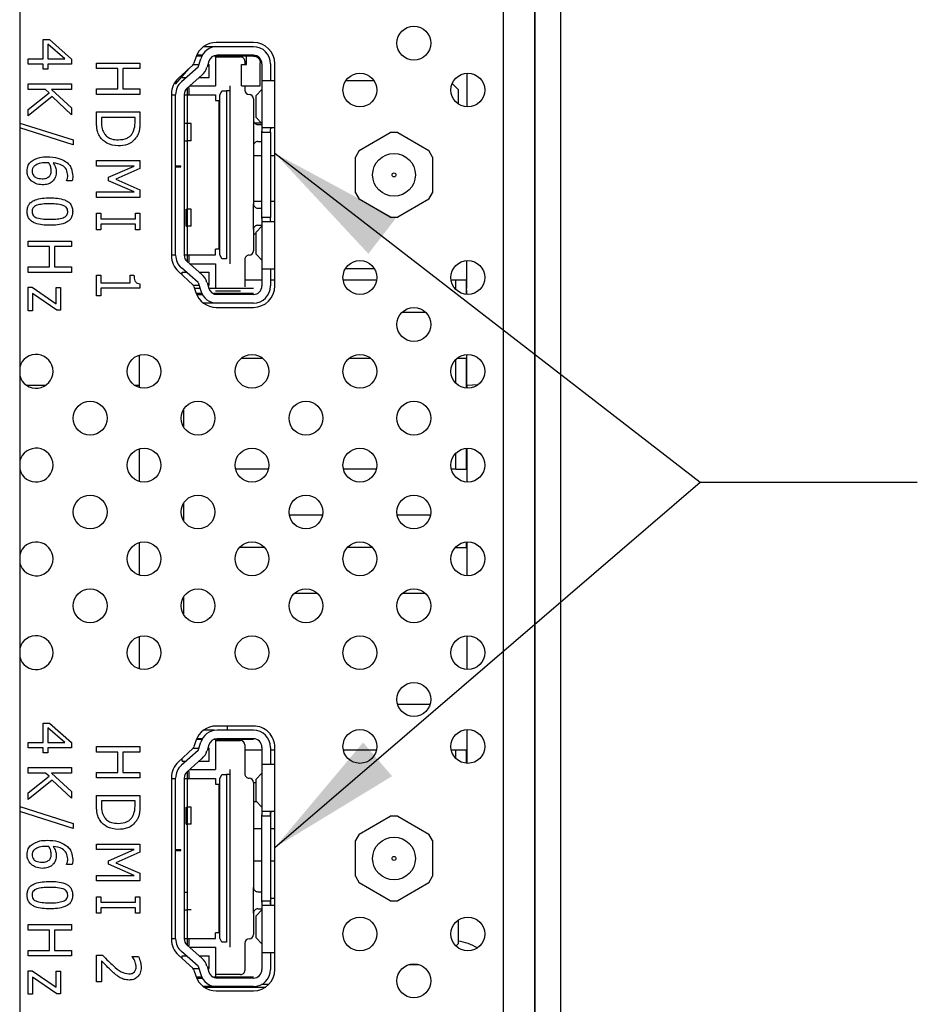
# Model space of a CAD drawing. Header units: millimetres. Extents: x 0 to 844, y -2 to 552.
# Tile 9 of 151: x 70 to 96, y 221 to 250. Entities that reach past the tile are written whole.
import ezdxf

# ---------------------------------------------------------------- set-up
doc = ezdxf.new("R2010")
doc.units = ezdxf.units.MM
doc.styles.get("Standard").update_dxf_attribs({"font": 'GOTHIC.TTF'})
doc.dimstyles.new('SLDDIMSTYLE3', dxfattribs={"dimtxt": 0.18, "dimasz": 3.9624, "dimexe": 0, "dimexo": 0.0625, "dimgap": 0, "dimtad": 0, "dimtih": 1, "dimtoh": 1, "dimdec": 0, "dimrnd": 1e-09, "dimzin": 0, "dimdsep": 46, "dimtxsty": 'STANDARD', "dimsah": 1, "dimcen": 0.09, "dimadec": 0, "dimazin": 0, "dimtfac": 3.9624, "dimtdec": 0, "dimtofl": 0, "dimtmove": 0, "dimatfit": 3, "dimfxl": 1, "dimfrac": 2, "dimtolj": 1, "dimtzin": 0, "dimarcsym": 0})

msp = doc.modelspace()

# ---------------------------------------------------------------- linework, layer by layer
at = {"color": 7, "linetype": 'Continuous', "lineweight": 25}
for p, q in [((69.508, 410.396), (69.508, 121.022)), ((84.572, 162.074), (84.572, 263.324)), ((84.584, 162.074), (84.584, 263.324)), ((85.331, 162.074), (85.331, 263.324)), ((70.189, 248.589), (70.189, 249.152)), ((70.189, 249.152), (70.376, 249.152)), ((70.334, 249.019), (70.334, 248.589)), ((70.823, 248.589), (70.334, 249.019)), ((70.376, 249.152), (71.025, 248.583)), ((75.19, 248.944), (74.88, 248.944)), ((76.344, 249.068), (75.254, 249.068)), ((76.343, 248.944), (75.278, 248.944)), ((74.658, 248.631), (74.604, 248.461)), ((74.842, 248.669), (74.671, 248.669)), ((74.845, 248.694), (74.682, 248.694)), ((74.806, 248.669), (74.806, 248.694)), ((76.343, 248.669), (75.173, 248.669)), ((75.231, 248.689), (75.231, 247.794)), ((75.231, 248.644), (75.968, 248.644)), ((76.343, 248.694), (75.278, 248.694)), ((76.143, 248.419), (76.143, 248.669)), ((69.755, 248.429), (69.755, 248.589)), ((69.755, 248.589), (70.189, 248.589)), ((70.189, 248.429), (69.755, 248.429)), ((70.189, 248.284), (70.189, 248.429)), ((70.334, 248.589), (70.823, 248.589)), ((70.334, 248.429), (70.334, 248.284)), ((71.025, 248.429), (70.334, 248.429)), ((71.025, 248.583), (71.025, 248.429)), ((71.755, 248.304), (71.755, 248.465)), ((71.755, 248.465), (73.025, 248.465)), ((73.025, 248.465), (73.025, 248.304)), ((74.57, 248.407), (74.147, 248.019)), ((74.725, 248.347), (74.238, 247.919)), ((74.581, 248.419), (74.747, 248.419)), ((74.725, 248.347), (74.8, 248.591)), ((75.039, 248.517), (74.985, 248.341)), ((75.009, 248.419), (75.046, 248.419)), ((75.046, 248.044), (75.046, 248.419)), ((75.996, 247.794), (75.996, 248.419)), ((75.996, 248.419), (76.143, 248.419)), ((76.093, 248.519), (76.093, 248.419)), ((76.543, 247.794), (76.543, 248.469)), ((76.593, 248.444), (76.593, 247.944)), ((76.843, 248.444), (76.843, 247.944)), ((76.969, 241.943), (76.969, 248.443)), ((70.334, 248.284), (70.189, 248.284)), ((72.382, 248.304), (71.755, 248.304)), ((72.382, 247.709), (72.382, 248.304)), ((72.527, 248.304), (72.527, 247.709)), ((73.025, 248.304), (72.527, 248.304)), ((74.448, 248.295), (74.056, 247.844)), ((74.256, 248.044), (74.256, 248.074)), ((74.256, 248.044), (74.38, 248.044)), ((74.837, 248.113), (74.403, 247.731)), ((74.759, 248.044), (75.046, 248.044)), ((69.755, 247.854), (71.025, 247.854)), ((69.755, 247.693), (69.755, 247.854)), ((71.025, 247.854), (71.025, 247.693)), ((74.056, 247.844), (74.037, 247.886)), ((74.474, 247.794), (75.231, 247.794)), ((75.651, 247.794), (75.651, 247.648)), ((75.996, 247.794), (76.543, 247.794)), ((76.093, 247.794), (76.093, 247.669)), ((76.593, 247.944), (76.593, 246.444)), ((76.843, 247.944), (76.593, 247.944)), ((76.969, 247.944), (76.843, 247.944)), ((79.873, 247.944), (79.04, 247.944)), ((82.156, 247.866), (82.328, 247.694)), ((70.263, 247.693), (69.755, 247.693)), ((69.755, 247.109), (70.367, 247.598)), ((70.458, 247.488), (69.755, 246.922)), ((70.367, 247.598), (70.263, 247.693)), ((71.025, 247.693), (70.436, 247.693)), ((70.436, 247.693), (71.025, 247.157)), ((71.025, 246.954), (70.458, 247.488)), ((71.755, 247.548), (71.755, 247.709)), ((71.755, 247.709), (72.382, 247.709)), ((73.025, 247.548), (71.755, 247.548)), ((72.527, 247.709), (73.025, 247.709)), ((73.025, 247.709), (73.025, 247.548)), ((73.944, 247.558), (73.944, 242.828)), ((73.944, 247.531), (74.068, 247.531)), ((74.068, 245.444), (74.068, 247.543)), ((74.318, 247.543), (74.318, 242.844)), ((74.318, 247.531), (75.231, 247.531)), ((74.406, 247.733), (74.406, 246.694)), ((74.468, 247.531), (74.468, 247.694)), ((75.231, 247.531), (75.231, 247.371)), ((75.361, 247.523), (75.414, 247.648)), ((75.361, 242.864), (75.361, 247.523)), ((75.414, 247.648), (75.551, 247.648)), ((75.551, 247.648), (75.551, 242.74)), ((75.651, 247.648), (75.551, 247.648)), ((75.651, 247.648), (75.651, 242.74)), ((76.593, 247.693), (76.421, 247.516)), ((76.421, 246.871), (76.421, 247.516)), ((82.328, 247.694), (82.328, 247.271)), ((75.231, 247.371), (75.331, 247.371)), ((75.331, 247.371), (75.331, 243.016)), ((76.343, 247.419), (76.343, 246.794)), ((69.755, 246.922), (69.755, 247.109)), ((71.025, 247.157), (71.025, 246.954)), ((71.755, 246.747), (71.755, 247.038)), ((71.755, 247.038), (73.025, 247.038)), ((73.025, 247.038), (73.025, 246.75)), ((69.508, 246.709), (71.074, 246.216)), ((72.881, 246.877), (71.9, 246.877)), ((71.9, 246.877), (71.9, 246.748)), ((72.881, 246.748), (72.881, 246.877)), ((74.419, 246.694), (74.318, 246.694)), ((74.419, 246.194), (74.419, 246.694)), ((74.519, 246.694), (74.419, 246.694)), ((74.519, 246.194), (74.519, 246.694)), ((76.343, 246.794), (76.343, 246.044)), ((76.585, 246.703), (76.383, 246.703)), ((76.593, 246.695), (76.421, 246.871)), ((76.468, 246.669), (76.593, 246.669)), ((71.074, 246.074), (69.508, 246.566)), ((75.361, 246.397), (75.331, 246.397)), ((75.331, 246.315), (75.361, 246.315)), ((76.593, 243.944), (76.593, 246.444)), ((76.593, 246.444), (76.843, 246.444)), ((76.968, 246.569), (76.609, 246.569)), ((76.843, 246.444), (76.843, 243.944)), ((79.439, 245.906), (80.344, 246.429)), ((80.564, 246.429), (80.344, 246.429)), ((80.564, 246.429), (81.469, 245.906)), ((71.074, 246.216), (71.074, 246.074)), ((74.318, 246.194), (74.419, 246.194)), ((74.406, 246.194), (74.406, 244.194)), ((74.519, 246.194), (74.419, 246.194)), ((75.361, 246.071), (75.331, 246.098)), ((76.343, 246.044), (76.343, 244.344)), ((76.468, 246.169), (76.593, 246.169)), ((75.331, 245.852), (75.361, 245.852)), ((75.364, 245.73), (75.331, 245.739)), ((76.593, 245.753), (76.343, 245.753)), ((76.969, 245.753), (76.843, 245.753)), ((79.439, 245.906), (79.329, 245.716)), ((81.579, 245.716), (81.469, 245.906)), ((71.755, 245.451), (71.755, 245.611)), ((71.755, 245.611), (73.025, 245.611)), ((72.851, 245.451), (71.755, 245.451)), ((72.109, 245.125), (72.851, 245.451)), ((73.025, 245.611), (73.025, 245.379)), ((75.354, 245.648), (75.331, 245.657)), ((79.329, 244.671), (79.329, 245.716)), ((81.579, 245.716), (81.579, 244.671)), ((73.025, 245.379), (72.321, 245.064)), ((74.218, 245.444), (74.068, 245.444)), ((74.068, 245.444), (74.068, 245.429)), ((74.068, 242.844), (74.068, 245.429)), ((74.068, 245.429), (74.218, 245.429)), ((74.218, 245.429), (74.218, 245.444)), ((75.331, 245.286), (75.354, 245.294)), ((75.364, 245.213), (75.331, 245.203)), ((70.881, 245.017), (70.881, 245.024)), ((71.04, 245.017), (70.881, 245.017)), ((72.109, 245.023), (72.109, 245.125)), ((72.851, 244.695), (72.109, 245.023)), ((72.321, 245.064), (73.025, 244.76)), ((75.354, 245.09), (75.354, 245.009)), ((71.755, 244.534), (71.755, 244.695)), ((71.755, 244.695), (72.851, 244.695)), ((73.025, 244.76), (73.025, 244.534)), ((75.354, 244.655), (75.331, 244.646)), ((79.329, 244.671), (79.439, 244.48)), ((81.469, 244.48), (81.579, 244.671)), ((73.025, 244.534), (71.755, 244.534)), ((75.331, 244.564), (75.364, 244.573)), ((75.361, 244.285), (75.331, 244.3)), ((76.593, 244.41), (76.343, 244.41)), ((76.343, 244.344), (76.343, 244.344)), ((76.343, 243.594), (76.343, 244.344)), ((76.969, 244.41), (76.843, 244.41)), ((80.344, 243.958), (79.439, 244.48)), ((81.469, 244.48), (80.564, 243.958)), ((71.755, 243.59), (71.755, 244.072)), ((71.755, 244.072), (71.884, 244.072)), ((71.884, 244.072), (71.884, 243.911)), ((72.897, 243.911), (72.897, 244.072)), ((72.897, 244.072), (73.025, 244.072)), ((73.025, 244.072), (73.025, 243.59)), ((74.378, 244.194), (74.419, 244.194)), ((74.378, 243.694), (74.378, 244.194)), ((74.419, 243.694), (74.419, 244.194)), ((74.518, 244.194), (74.419, 244.194)), ((74.518, 243.694), (74.518, 244.194)), ((75.331, 244.057), (75.361, 244.071)), ((76.468, 244.219), (76.593, 244.219)), ((71.884, 243.911), (72.897, 243.911)), ((72.897, 243.75), (71.884, 243.75)), ((71.884, 243.75), (71.884, 243.59)), ((72.897, 243.59), (72.897, 243.75)), ((76.468, 243.719), (76.593, 243.719)), ((76.593, 243.944), (76.593, 242.444)), ((76.843, 243.944), (76.593, 243.944)), ((76.968, 243.819), (76.609, 243.819)), ((80.344, 243.958), (80.564, 243.958)), ((71.884, 243.59), (71.755, 243.59)), ((73.025, 243.59), (72.897, 243.59)), ((74.378, 243.694), (74.419, 243.694)), ((74.406, 243.694), (74.406, 242.654)), ((74.518, 243.694), (74.419, 243.694)), ((76.343, 243.594), (76.343, 242.969)), ((76.421, 243.46), (76.343, 243.46)), ((76.593, 243.693), (76.421, 243.516)), ((76.421, 242.871), (76.421, 243.516)), ((69.755, 243.095), (69.755, 243.256)), ((69.755, 243.256), (71.025, 243.256)), ((71.025, 243.256), (71.025, 243.095)), ((70.382, 243.095), (69.755, 243.095)), ((70.382, 242.501), (70.382, 243.095)), ((70.527, 243.095), (70.527, 242.501)), ((71.025, 243.095), (70.527, 243.095)), ((73.944, 242.856), (74.068, 242.856)), ((74.318, 242.856), (75.231, 242.856)), ((74.468, 242.694), (74.468, 242.856)), ((75.331, 243.016), (75.231, 243.016)), ((75.231, 242.856), (75.231, 243.016)), ((75.414, 242.74), (75.361, 242.864)), ((76.593, 242.695), (76.421, 242.871)), ((74.837, 242.275), (74.403, 242.657)), ((74.474, 242.594), (75.231, 242.594)), ((75.231, 242.594), (75.231, 241.869)), ((75.551, 242.74), (75.414, 242.74)), ((75.651, 242.74), (75.651, 242.722)), ((75.651, 242.722), (75.651, 242.701)), ((75.651, 242.701), (75.651, 242.594)), ((76.093, 242.719), (76.093, 241.919)), ((82.572, 242.683), (82.572, 241.865)), ((69.755, 242.34), (69.755, 242.501)), ((69.755, 242.501), (70.382, 242.501)), ((71.025, 242.34), (69.755, 242.34)), ((70.527, 242.501), (71.025, 242.501)), ((71.025, 242.501), (71.025, 242.34)), ((74.147, 242.368), (74.57, 241.98)), ((74.725, 242.04), (74.238, 242.469)), ((74.256, 242.344), (74.38, 242.344)), ((74.256, 242.268), (74.256, 242.344)), ((74.759, 242.344), (75.046, 242.344)), ((75.046, 241.969), (75.046, 242.344)), ((76.593, 242.444), (76.593, 241.944)), ((76.593, 242.444), (76.843, 242.444)), ((76.843, 242.444), (76.969, 242.444)), ((76.843, 242.444), (76.843, 241.944)), ((79.881, 242.444), (79.032, 242.444)), ((71.755, 241.653), (71.755, 242.263)), ((71.755, 242.263), (71.884, 242.263)), ((71.884, 242.263), (71.884, 242.038)), ((71.884, 242.038), (72.736, 242.038)), ((72.736, 242.038), (72.736, 242.263)), ((72.736, 242.263), (72.849, 242.263)), ((73.025, 242.008), (73.025, 241.878)), ((74.725, 242.04), (74.8, 241.797)), ((74.985, 242.046), (75.039, 241.87)), ((76.593, 242.117), (76.093, 242.117)), ((76.969, 242.117), (76.843, 242.117)), ((79.947, 242.117), (78.967, 242.117)), ((82.261, 242.117), (82.123, 242.117)), ((82.561, 242.117), (82.261, 242.117)), ((82.561, 242.117), (82.561, 241.696)), ((69.755, 241.91), (69.869, 241.91)), ((69.755, 241.219), (69.755, 241.91)), ((69.869, 241.91), (70.575, 241.424)), ((70.593, 241.235), (69.884, 241.722)), ((69.884, 241.722), (69.884, 241.219)), ((70.575, 241.424), (70.575, 241.894)), ((70.575, 241.894), (70.704, 241.894)), ((70.704, 241.894), (70.704, 241.235)), ((73.025, 241.878), (71.884, 241.878)), ((71.884, 241.878), (71.884, 241.653)), ((74.581, 241.969), (74.747, 241.969)), ((74.604, 241.926), (74.658, 241.755)), ((74.778, 241.869), (74.622, 241.869)), ((74.84, 241.719), (74.678, 241.719)), ((74.806, 241.694), (74.806, 241.719)), ((75.009, 241.969), (75.046, 241.969)), ((76.343, 241.869), (75.039, 241.869)), ((76.343, 241.719), (75.172, 241.719)), ((75.968, 241.794), (75.231, 241.794)), ((75.231, 241.719), (75.231, 241.698)), ((82.572, 241.823), (82.561, 241.823)), ((82.561, 241.72), (82.572, 241.72)), ((82.572, 241.823), (82.572, 241.72)), ((71.884, 241.653), (71.755, 241.653)), ((74.681, 241.694), (74.845, 241.694)), ((75.278, 241.444), (74.879, 241.444)), ((76.343, 241.694), (75.278, 241.694)), ((76.343, 241.444), (75.278, 241.444)), ((69.884, 241.219), (69.755, 241.219)), ((70.704, 241.235), (70.593, 241.235)), ((75.254, 241.318), (76.344, 241.318)), ((81.386, 241.167), (80.684, 241.167)), ((73.006, 239.921), (73.006, 238.97)), ((76.62, 239.823), (75.98, 239.823)), ((79.777, 239.823), (79.137, 239.823)), ((82.561, 239.823), (82.293, 239.823)), ((82.561, 239.823), (82.561, 238.953)), ((70.261, 239.032), (69.715, 239.032)), ((73.006, 239.032), (72.871, 239.032)), ((82.583, 239.032), (82.561, 239.032)), ((82.913, 239.052), (82.583, 239.032)), ((74.306, 237.806), (74.306, 238.341)), ((73.006, 237.177), (73.006, 236.226)), ((82.561, 237.194), (82.561, 236.58)), ((76.78, 236.58), (75.82, 236.58)), ((79.937, 236.58), (78.977, 236.58)), ((82.261, 236.58), (82.133, 236.58)), ((82.261, 236.58), (82.561, 236.58)), ((74.306, 235.062), (74.306, 235.598)), ((78.365, 235.237), (77.392, 235.237)), ((81.521, 235.237), (80.548, 235.237)), ((73.006, 234.434), (73.006, 233.483)), ((76.671, 234.287), (75.93, 234.287)), ((79.827, 234.287), (79.086, 234.287)), ((82.261, 234.287), (82.242, 234.287)), ((82.261, 234.287), (82.561, 234.287)), ((82.561, 234.451), (82.561, 234.287)), ((74.306, 232.318), (74.306, 232.854)), ((78.222, 232.943), (77.535, 232.943)), ((81.378, 232.943), (80.691, 232.943)), ((73.006, 231.69), (73.006, 230.739)), ((81.509, 229.7), (80.56, 229.7)), ((70.189, 228.589), (70.189, 229.152)), ((70.189, 229.152), (70.376, 229.152)), ((70.376, 229.152), (71.025, 228.583)), ((76.344, 229.068), (75.254, 229.068)), ((75.576, 229.068), (75.576, 228.944)), ((70.823, 228.589), (70.334, 229.019)), ((70.334, 229.019), (70.334, 228.589)), ((75.19, 228.944), (74.88, 228.944)), ((76.343, 228.944), (75.278, 228.944)), ((69.755, 228.429), (69.755, 228.589)), ((69.755, 228.589), (70.189, 228.589)), ((70.334, 228.589), (70.823, 228.589)), ((71.025, 228.583), (71.025, 228.429)), ((71.755, 228.304), (71.755, 228.465)), ((71.755, 228.465), (73.025, 228.465)), ((73.025, 228.465), (73.025, 228.304)), ((74.658, 228.631), (74.604, 228.461)), ((74.842, 228.669), (74.671, 228.669)), ((74.845, 228.694), (74.682, 228.694)), ((74.725, 228.347), (74.8, 228.591)), ((74.806, 228.669), (74.806, 228.694)), ((75.039, 228.517), (74.985, 228.341)), ((76.343, 228.669), (75.173, 228.669)), ((75.231, 228.689), (75.231, 227.794)), ((75.231, 228.644), (75.968, 228.644)), ((76.343, 228.694), (75.278, 228.694)), ((75.576, 228.694), (75.576, 228.644)), ((76.093, 228.519), (76.093, 227.669)), ((70.189, 228.429), (69.755, 228.429)), ((70.189, 228.284), (70.189, 228.429)), ((70.334, 228.284), (70.189, 228.284)), ((71.025, 228.429), (70.334, 228.429)), ((70.334, 228.429), (70.334, 228.284)), ((72.382, 228.304), (71.755, 228.304)), ((72.382, 227.709), (72.382, 228.304)), ((73.025, 228.304), (72.527, 228.304)), ((72.527, 228.304), (72.527, 227.709)), ((74.57, 228.407), (74.147, 228.019)), ((74.725, 228.347), (74.238, 227.919)), ((74.581, 228.419), (74.747, 228.419)), ((75.009, 228.419), (75.046, 228.419)), ((75.046, 228.044), (75.046, 228.419)), ((76.593, 228.357), (76.093, 228.357)), ((76.593, 228.444), (76.593, 227.944)), ((76.843, 228.444), (76.843, 227.944)), ((76.969, 228.357), (76.843, 228.357)), ((76.969, 221.943), (76.969, 228.443)), ((79.939, 228.357), (78.975, 228.357)), ((82.261, 228.357), (82.131, 228.357)), ((82.561, 228.357), (82.261, 228.357)), ((82.561, 228.357), (82.561, 227.978)), ((74.256, 228.044), (74.256, 228.119)), ((74.256, 228.044), (74.38, 228.044)), ((74.837, 228.113), (74.403, 227.731)), ((74.759, 228.044), (75.046, 228.044)), ((76.593, 227.944), (76.593, 226.444)), ((76.843, 227.944), (76.593, 227.944)), ((76.969, 227.944), (76.843, 227.944)), ((69.755, 227.693), (69.755, 227.854)), ((69.755, 227.854), (71.025, 227.854)), ((70.263, 227.693), (69.755, 227.693)), ((69.755, 227.109), (70.367, 227.598)), ((70.367, 227.598), (70.263, 227.693)), ((71.025, 227.693), (70.436, 227.693)), ((70.436, 227.693), (71.025, 227.157)), ((71.025, 227.854), (71.025, 227.693)), ((71.755, 227.548), (71.755, 227.709)), ((71.755, 227.709), (72.382, 227.709)), ((72.527, 227.709), (73.025, 227.709)), ((73.025, 227.709), (73.025, 227.548)), ((74.406, 227.733), (74.406, 226.694)), ((74.468, 227.531), (74.468, 227.694)), ((74.474, 227.794), (75.231, 227.794)), ((75.361, 227.523), (75.414, 227.648)), ((75.414, 227.648), (75.551, 227.648)), ((75.551, 227.648), (75.551, 222.74)), ((75.651, 227.648), (75.551, 227.648)), ((75.651, 227.794), (75.651, 227.648)), ((75.651, 227.648), (75.651, 222.74)), ((76.593, 227.693), (76.421, 227.516)), ((70.458, 227.488), (69.755, 226.922)), ((71.025, 226.954), (70.458, 227.488)), ((73.025, 227.548), (71.755, 227.548)), ((73.944, 227.558), (73.944, 222.828)), ((73.944, 227.531), (74.068, 227.531)), ((74.068, 225.444), (74.068, 227.543)), ((74.318, 227.543), (74.318, 222.844)), ((74.318, 227.531), (75.231, 227.531)), ((75.231, 227.531), (75.231, 227.371)), ((75.231, 227.371), (75.331, 227.371)), ((75.331, 227.371), (75.331, 223.016)), ((75.361, 222.864), (75.361, 227.523)), ((76.343, 227.419), (76.343, 226.794)), ((76.421, 227.407), (76.343, 227.407)), ((76.421, 226.871), (76.421, 227.516)), ((69.755, 226.922), (69.755, 227.109)), ((71.025, 227.157), (71.025, 226.954)), ((71.755, 226.747), (71.755, 227.038)), ((71.755, 227.038), (73.025, 227.038)), ((73.025, 227.038), (73.025, 226.75)), ((72.881, 226.877), (71.9, 226.877)), ((71.9, 226.877), (71.9, 226.748)), ((72.881, 226.748), (72.881, 226.877)), ((76.443, 226.849), (76.343, 226.849)), ((76.343, 226.794), (76.343, 226.794)), ((76.343, 226.794), (76.343, 226.044)), ((76.593, 226.695), (76.421, 226.871)), ((69.508, 226.709), (71.074, 226.216)), ((71.074, 226.074), (69.508, 226.566)), ((74.378, 226.694), (74.419, 226.694)), ((74.378, 226.194), (74.378, 226.694)), ((74.519, 226.694), (74.419, 226.694)), ((74.419, 226.194), (74.419, 226.694)), ((74.519, 226.194), (74.519, 226.694)), ((76.593, 223.944), (76.593, 226.444)), ((76.593, 226.444), (76.843, 226.444)), ((76.968, 226.569), (76.609, 226.569)), ((76.843, 226.569), (76.843, 226.444)), ((76.843, 226.444), (76.843, 223.944)), ((71.074, 226.216), (71.074, 226.074)), ((74.378, 226.194), (74.419, 226.194)), ((74.406, 226.194), (74.406, 224.194)), ((74.519, 226.194), (74.419, 226.194)), ((75.361, 226.397), (75.331, 226.397)), ((75.331, 226.315), (75.361, 226.315)), ((79.439, 225.906), (80.344, 226.429)), ((80.564, 226.429), (80.344, 226.429)), ((80.564, 226.429), (81.469, 225.906)), ((75.361, 226.071), (75.331, 226.098)), ((76.593, 226.063), (76.343, 226.063)), ((76.343, 226.044), (76.343, 226.044)), ((76.343, 226.044), (76.343, 224.344)), ((76.969, 226.063), (76.843, 226.063)), ((79.439, 225.906), (79.329, 225.716)), ((81.579, 225.716), (81.469, 225.906)), ((71.755, 225.451), (71.755, 225.611)), ((71.755, 225.611), (73.025, 225.611)), ((73.025, 225.611), (73.025, 225.379)), ((75.331, 225.852), (75.361, 225.852)), ((75.364, 225.73), (75.331, 225.739)), ((79.329, 224.671), (79.329, 225.716)), ((81.579, 225.716), (81.579, 224.671)), ((72.851, 225.451), (71.755, 225.451)), ((72.109, 225.125), (72.851, 225.451)), ((73.025, 225.379), (72.321, 225.064)), ((74.218, 225.444), (74.068, 225.444)), ((74.068, 225.444), (74.068, 225.429)), ((74.068, 222.844), (74.068, 225.429)), ((74.068, 225.429), (74.218, 225.429)), ((74.218, 225.429), (74.218, 225.444)), ((70.881, 225.017), (70.881, 225.024)), ((71.04, 225.017), (70.881, 225.017)), ((72.109, 225.023), (72.109, 225.125)), ((72.851, 224.695), (72.109, 225.023)), ((72.321, 225.064), (73.025, 224.76)), ((75.331, 225.203), (75.364, 225.213)), ((75.354, 225.09), (75.354, 225.009)), ((76.593, 225.113), (76.343, 225.113)), ((76.969, 225.113), (76.843, 225.113)), ((73.025, 224.76), (73.025, 224.534)), ((71.755, 224.534), (71.755, 224.695)), ((71.755, 224.695), (72.851, 224.695)), ((73.025, 224.534), (71.755, 224.534)), ((75.354, 224.655), (75.331, 224.646)), ((75.331, 224.564), (75.364, 224.573)), ((79.329, 224.671), (79.439, 224.48)), ((80.344, 223.958), (79.439, 224.48)), ((81.469, 224.48), (80.564, 223.958)), ((81.469, 224.48), (81.579, 224.671)), ((74.419, 224.194), (74.318, 224.194)), ((74.419, 223.694), (74.419, 224.194)), ((75.361, 224.285), (75.331, 224.3)), ((76.343, 223.594), (76.343, 224.344)), ((76.468, 224.219), (76.593, 224.219)), ((71.755, 223.59), (71.755, 224.072)), ((71.755, 224.072), (71.884, 224.072)), ((71.884, 224.072), (71.884, 223.911)), ((71.884, 223.911), (72.897, 223.911)), ((72.897, 223.911), (72.897, 224.072)), ((72.897, 224.072), (73.025, 224.072)), ((73.025, 224.072), (73.025, 223.59)), ((75.331, 224.057), (75.361, 224.071)), ((76.593, 223.944), (76.593, 222.444)), ((76.843, 223.944), (76.593, 223.944)), ((76.969, 224.026), (76.843, 224.026)), ((76.843, 223.944), (76.843, 223.819)), ((80.344, 223.958), (80.564, 223.958)), ((71.884, 223.59), (71.755, 223.59)), ((72.897, 223.75), (71.884, 223.75)), ((71.884, 223.75), (71.884, 223.59)), ((72.897, 223.59), (72.897, 223.75)), ((73.025, 223.59), (72.897, 223.59)), ((74.318, 223.694), (74.419, 223.694)), ((74.406, 223.694), (74.406, 222.654)), ((74.518, 223.694), (74.419, 223.694)), ((76.343, 223.594), (76.343, 222.969)), ((76.593, 223.693), (76.421, 223.516)), ((76.468, 223.719), (76.593, 223.719)), ((76.968, 223.819), (76.609, 223.819)), ((76.421, 222.871), (76.421, 223.516)), ((82.328, 223.389), (82.328, 222.694)), ((69.755, 223.095), (69.755, 223.256)), ((69.755, 223.256), (71.025, 223.256)), ((70.382, 223.095), (69.755, 223.095)), ((70.382, 222.501), (70.382, 223.095)), ((71.025, 223.095), (70.527, 223.095)), ((70.527, 223.095), (70.527, 222.501)), ((71.025, 223.256), (71.025, 223.095)), ((75.331, 223.016), (75.231, 223.016)), ((75.231, 222.856), (75.231, 223.016)), ((73.944, 222.856), (74.068, 222.856)), ((74.318, 222.856), (75.231, 222.856)), ((74.468, 222.694), (74.468, 222.856)), ((75.414, 222.74), (75.361, 222.864)), ((75.551, 222.74), (75.414, 222.74)), ((75.651, 222.74), (75.651, 222.722)), ((75.651, 222.722), (75.651, 222.701)), ((75.651, 222.701), (75.651, 222.594)), ((76.093, 222.719), (76.093, 221.919)), ((76.593, 222.695), (76.421, 222.871)), ((82.328, 222.694), (82.265, 222.631)), ((69.755, 222.501), (70.382, 222.501)), ((69.755, 222.34), (69.755, 222.501)), ((70.527, 222.501), (71.025, 222.501)), ((71.025, 222.501), (71.025, 222.34)), ((74.725, 222.04), (74.238, 222.469)), ((74.837, 222.275), (74.403, 222.657)), ((74.474, 222.594), (75.231, 222.594)), ((75.231, 222.594), (75.231, 221.698)), ((76.593, 222.444), (76.593, 221.944)), ((76.593, 222.444), (76.843, 222.444)), ((76.843, 222.444), (76.969, 222.444)), ((76.843, 222.444), (76.843, 221.944)), ((71.025, 222.34), (69.755, 222.34)), ((71.755, 221.588), (71.755, 222.36)), ((71.755, 222.36), (71.932, 222.36)), ((71.9, 222.201), (71.9, 221.588)), ((72.8, 222.319), (72.8, 222.328)), ((72.8, 222.328), (72.981, 222.328)), ((74.147, 222.368), (74.57, 221.98)), ((74.256, 222.344), (74.38, 222.344)), ((74.256, 222.268), (74.256, 222.344)), ((74.759, 222.344), (75.046, 222.344)), ((75.046, 221.969), (75.046, 222.344)), ((69.755, 221.219), (69.755, 221.91)), ((69.755, 221.91), (69.869, 221.91)), ((69.869, 221.91), (70.575, 221.424)), ((70.575, 221.424), (70.575, 221.894)), ((70.575, 221.894), (70.704, 221.894)), ((70.704, 221.894), (70.704, 221.235)), ((74.581, 221.969), (74.747, 221.969)), ((74.604, 221.926), (74.658, 221.755)), ((74.725, 222.04), (74.8, 221.797)), ((74.985, 222.046), (75.039, 221.87)), ((75.009, 221.969), (75.046, 221.969)), ((81.179, 222.085), (80.89, 222.085)), ((70.593, 221.235), (69.884, 221.722)), ((69.884, 221.722), (69.884, 221.219)), ((71.9, 221.588), (71.755, 221.588)), ((74.84, 221.719), (74.678, 221.719)), ((74.681, 221.694), (74.845, 221.694)), ((74.806, 221.694), (74.806, 221.719)), ((76.343, 221.719), (75.172, 221.719)), ((75.968, 221.794), (75.231, 221.794)), ((76.343, 221.694), (75.278, 221.694)), ((75.278, 221.444), (74.879, 221.444)), ((75.254, 221.318), (76.344, 221.318)), ((76.343, 221.444), (75.278, 221.444)), ((76.789, 221.504), (76.582, 221.504)), ((69.884, 221.219), (69.755, 221.219)), ((70.704, 221.235), (70.593, 221.235))]:
    msp.add_line(p, q, dxfattribs=at)
at = {"color": 8, "linetype": 'Continuous', "lineweight": 25}
for p, q in [((83.66, 135.434), (83.66, 263.324)), ((82.583, 248.171), (82.583, 247.182)), ((82.261, 241.841), (82.261, 242.117)), ((82.261, 239.097), (82.261, 239.794)), ((82.583, 239.032), (82.583, 239.94)), ((82.583, 239.032), (82.583, 238.951)), ((82.583, 237.196), (82.583, 236.207)), ((82.261, 236.58), (82.261, 237.05)), ((82.261, 234.287), (82.261, 234.306)), ((82.583, 234.452), (82.583, 233.464)), ((82.583, 231.709), (82.583, 230.72)), ((82.583, 228.965), (82.583, 227.976)), ((82.261, 228.123), (82.261, 228.357)), ((74.896, 221.431), (76.702, 221.431))]:
    msp.add_line(p, q, dxfattribs=at)
at = {"color": 7, "linetype": 'Continuous', "lineweight": 25}
for centre, radius in [((81.035, 249.048), 0.495), ((79.457, 247.676), 0.495), ((82.613, 247.676), 0.495), ((80.454, 245.193), 0.625), ((80.454, 245.193), 0.0575), ((79.457, 242.189), 0.495), ((82.613, 242.189), 0.495), ((81.035, 240.817), 0.495), ((73.144, 239.445), 0.495), ((76.3, 239.445), 0.495), ((79.457, 239.445), 0.495), ((82.613, 239.445), 0.495), ((71.566, 238.074), 0.495), ((74.722, 238.074), 0.495), ((77.878, 238.074), 0.495), ((81.035, 238.074), 0.495), ((73.144, 236.702), 0.495), ((76.3, 236.702), 0.495), ((79.457, 236.702), 0.495), ((82.613, 236.702), 0.495), ((71.566, 235.33), 0.495), ((74.722, 235.33), 0.495), ((77.878, 235.33), 0.495), ((81.035, 235.33), 0.495), ((73.144, 233.958), 0.495), ((76.3, 233.958), 0.495), ((79.457, 233.958), 0.495), ((82.613, 233.958), 0.495), ((71.566, 232.586), 0.495), ((74.722, 232.586), 0.495), ((77.878, 232.586), 0.495), ((81.035, 232.586), 0.495), ((73.144, 231.214), 0.495), ((76.3, 231.214), 0.495), ((79.457, 231.214), 0.495), ((82.613, 231.214), 0.495), ((81.035, 229.843), 0.495), ((79.457, 228.471), 0.495), ((82.613, 228.471), 0.495), ((80.454, 225.193), 0.625), ((80.454, 225.193), 0.0575), ((79.457, 222.983), 0.495), ((82.613, 222.983), 0.495), ((81.035, 221.612), 0.495)]:
    msp.add_circle(centre, radius, dxfattribs=at)
for centre, radius, start, end in [((75.254, 248.443), 0.625, 90.0002, 162.4998), ((75.278, 248.444), 0.5, 89.9998, 162.8971), ((76.343, 248.444), 0.5, 0.0007, 89.9993), ((76.344, 248.443), 0.625, 0.0008, 89.9995), ((75.278, 248.444), 0.25, 89.9975, 162.8978), ((75.968, 248.519), 0.125, 359.9957, 90.0043), ((76.343, 248.444), 0.25, 0.0015, 89.9993), ((74.485, 248.499), 0.125, 312.5159, 342.4901), ((74.507, 248.488), 0.5, 311.3473, 342.8975), ((74.569, 247.558), 0.625, 132.5002, 179.9995), ((74.568, 247.543), 0.5, 131.3478, 179.9993), ((74.368, 247.694), 0.1, 359.9995, 44.1444), ((74.568, 247.543), 0.25, 131.3444, 180.0018), ((76.218, 247.669), 0.125, 180.0015, 270.0002), ((76.218, 247.419), 0.125, 0.0015, 89.9985), ((76.218, 242.969), 0.125, 270.0015, 359.9985), ((74.569, 242.828), 0.625, 180.0005, 227.4998), ((74.568, 242.844), 0.5, 180.0015, 228.6505), ((74.568, 242.844), 0.25, 179.9997, 228.6523), ((74.368, 242.694), 0.1, 315.8556, 0.0005), ((76.218, 242.719), 0.125, 89.9998, 180.0019), ((74.507, 241.899), 0.5, 17.1025, 48.6527), ((74.485, 241.888), 0.125, 17.4959, 47.4981), ((75.254, 241.943), 0.625, 197.4991, 270), ((75.278, 241.944), 0.5, 197.1029, 270.0002), ((75.278, 241.944), 0.25, 197.1036, 269.9987), ((76.343, 241.944), 0.5, 270.0007, 359.9993), ((76.343, 241.944), 0.25, 270.0007, 0.0002), ((76.344, 241.943), 0.625, 270.0005, 359.9998), ((69.988, 239.445), 0.495, 0.0004, 165.9027), ((69.988, 239.445), 0.495, 194.0973, 359.9996), ((69.988, 236.702), 0.495, 0.0004, 165.9027), ((69.988, 236.702), 0.495, 194.0973, 359.9996), ((69.988, 233.958), 0.495, 0.0004, 165.9027), ((69.988, 233.958), 0.495, 194.0973, 359.9996), ((69.988, 231.214), 0.495, 0.0004, 165.9027), ((69.988, 231.214), 0.495, 194.0973, 359.9996), ((75.254, 228.443), 0.625, 89.9985, 162.5015), ((76.344, 228.443), 0.625, 359.9997, 90.0007), ((75.278, 228.444), 0.5, 89.9998, 162.8971), ((76.343, 228.444), 0.5, 0.0007, 89.9993), ((74.485, 228.499), 0.125, 312.5039, 342.495), ((75.278, 228.444), 0.25, 90.0013, 162.8964), ((75.968, 228.519), 0.125, 0.0015, 89.9985), ((76.343, 228.444), 0.25, 359.9998, 89.9993), ((74.507, 228.488), 0.5, 311.3473, 342.8975), ((74.569, 227.558), 0.625, 132.5016, 179.9982), ((74.568, 227.543), 0.5, 131.3495, 179.9985), ((74.568, 227.543), 0.25, 131.3477, 180.0003), ((74.368, 227.694), 0.1, 359.9995, 44.1444), ((76.218, 227.669), 0.125, 179.9981, 270.0002), ((76.218, 227.419), 0.125, 0.0015, 89.9985), ((74.569, 222.828), 0.625, 180.0011, 227.4984), ((74.568, 222.844), 0.5, 180.0007, 228.6522), ((74.568, 222.844), 0.25, 179.9982, 228.6556), ((74.368, 222.694), 0.1, 315.8472, 0.0046), ((76.218, 222.719), 0.125, 89.9998, 179.9985), ((76.218, 222.969), 0.125, 270.0015, 359.9985), ((82.124, 221.298), 1.489, 58.9705, 82.1231), ((74.507, 221.899), 0.5, 17.1025, 48.6527), ((74.485, 221.888), 0.125, 17.505, 47.4961), ((75.278, 221.944), 0.25, 197.1022, 270.0025), ((75.968, 221.919), 0.125, 270.0015, 0.0019), ((76.343, 221.944), 0.25, 270.0007, 359.9985), ((76.343, 221.944), 0.5, 270.0007, 359.9993), ((76.344, 221.943), 0.625, 270.0005, 359.9992), ((75.254, 221.943), 0.625, 197.5002, 269.9998), ((75.278, 221.944), 0.5, 197.1029, 270.0002)]:
    msp.add_arc(centre, radius, start, end, dxfattribs=at)
for points, knots in [([(76.343, 248.669), (76.368, 248.666), (76.407, 248.662), (76.454, 248.637), (76.485, 248.612), (76.511, 248.58), (76.536, 248.533), (76.54, 248.494), (76.543, 248.469)], [0, 0, 0, 0, 0.2394431, 0.3682188, 0.4999834, 0.6287715, 0.7605591, 1, 1, 1, 1]), ([(71.857, 246.299), (71.831, 246.346), (71.789, 246.422), (71.766, 246.542), (71.757, 246.644), (71.756, 246.713), (71.755, 246.747)], [0, 0, 0, 0, 0.33957, 0.559581, 0.779765, 1, 1, 1, 1]), ([(71.9, 246.748), (71.901, 246.678), (71.902, 246.553), (71.959, 246.443), (71.985, 246.395)], [0, 0, 0, 0, 0.560914, 1, 1, 1, 1]), ([(72.804, 246.412), (72.831, 246.472), (72.879, 246.579), (72.88, 246.696), (72.881, 246.748)], [0, 0, 0, 0, 0.558725, 1, 1, 1, 1]), ([(73.025, 246.75), (73.025, 246.697), (73.023, 246.609), (73.005, 246.488), (72.976, 246.388), (72.942, 246.328), (72.925, 246.298)], [0, 0, 0, 0, 0.340149, 0.560176, 0.780148, 1, 1, 1, 1]), ([(76.343, 246.794), (76.345, 246.777), (76.349, 246.744), (76.378, 246.703), (76.419, 246.674), (76.452, 246.671), (76.468, 246.669)], [0, 0, 0, 0, 0.25218, 0.50317, 0.752056, 1, 1, 1, 1]), ([(71.985, 246.395), (72.012, 246.362), (72.068, 246.295), (72.212, 246.228), (72.324, 246.222), (72.392, 246.218)], [0, 0, 0, 0, 0.2799335, 0.5599022, 1, 1, 1, 1]), ([(72.392, 246.218), (72.482, 246.226), (72.607, 246.236), (72.742, 246.326), (72.783, 246.383), (72.804, 246.412)], [0, 0, 0, 0, 0.558567, 0.779296, 1, 1, 1, 1]), ([(76.593, 246.444), (76.593, 246.46), (76.593, 246.49), (76.595, 246.527), (76.594, 246.558), (76.605, 246.566), (76.609, 246.569)], [0, 0, 0, 0, 0.373518, 0.68517, 0.897044, 1, 1, 1, 1]), ([(76.843, 246.444), (76.843, 246.458), (76.843, 246.484), (76.844, 246.519), (76.847, 246.546), (76.859, 246.567), (76.871, 246.568), (76.877, 246.569)], [0, 0, 0, 0, 0.292641, 0.552566, 0.750915, 0.885106, 1, 1, 1, 1]), ([(72.389, 246.041), (72.271, 246.054), (72.061, 246.077), (71.919, 246.231), (71.857, 246.299)], [0, 0, 0, 0, 0.559917, 1, 1, 1, 1]), ([(72.925, 246.298), (72.888, 246.253), (72.816, 246.162), (72.63, 246.06), (72.48, 246.048), (72.389, 246.041)], [0, 0, 0, 0, 0.2800861, 0.5603347, 1, 1, 1, 1]), ([(76.468, 246.169), (76.452, 246.167), (76.419, 246.164), (76.378, 246.135), (76.349, 246.093), (76.345, 246.06), (76.343, 246.044)], [0, 0, 0, 0, 0.24767, 0.496309, 0.747492, 1, 1, 1, 1]), ([(69.723, 245.305), (69.729, 245.365), (69.739, 245.471), (69.809, 245.55), (69.84, 245.585)], [0, 0, 0, 0, 0.559467, 1, 1, 1, 1]), ([(69.84, 245.585), (69.922, 245.633), (70.069, 245.72), (70.239, 245.723), (70.314, 245.724)], [0, 0, 0, 0, 0.557543, 1, 1, 1, 1]), ([(69.941, 245.459), (69.918, 245.434), (69.876, 245.39), (69.87, 245.33), (69.868, 245.304)], [0, 0, 0, 0, 0.559181, 1, 1, 1, 1]), ([(70.279, 245.547), (70.212, 245.546), (70.091, 245.545), (69.987, 245.485), (69.941, 245.459)], [0, 0, 0, 0, 0.5613357, 1, 1, 1, 1]), ([(70.36, 245.544), (70.345, 245.545), (70.318, 245.547), (70.291, 245.547), (70.279, 245.547)], [0, 0, 0, 0, 0.55997, 1, 1, 1, 1]), ([(70.314, 245.724), (70.42, 245.72), (70.61, 245.714), (70.777, 245.625), (70.851, 245.586)], [0, 0, 0, 0, 0.56057, 1, 1, 1, 1]), ([(70.431, 245.323), (70.426, 245.367), (70.418, 245.446), (70.378, 245.514), (70.36, 245.544)], [0, 0, 0, 0, 0.5591193, 1, 1, 1, 1]), ([(70.913, 245.18), (70.906, 245.239), (70.891, 245.357), (70.727, 245.509), (70.577, 245.53), (70.485, 245.544)], [0, 0, 0, 0, 0.279662, 0.559229, 1, 1, 1, 1]), ([(70.485, 245.544), (70.514, 245.499), (70.565, 245.419), (70.572, 245.325), (70.575, 245.283)], [0, 0, 0, 0, 0.559935, 1, 1, 1, 1]), ([(70.851, 245.586), (70.886, 245.557), (70.957, 245.497), (71.04, 245.351), (71.051, 245.232), (71.058, 245.159)], [0, 0, 0, 0, 0.280363, 0.560779, 1, 1, 1, 1]), ([(69.845, 245.023), (69.806, 245.069), (69.735, 245.151), (69.727, 245.258), (69.723, 245.305)], [0, 0, 0, 0, 0.559043, 1, 1, 1, 1]), ([(69.868, 245.304), (69.87, 245.278), (69.875, 245.226), (69.918, 245.158), (70.011, 245.09), (70.1, 245.085), (70.163, 245.081)], [0, 0, 0, 0, 0.186979, 0.373758, 0.560765, 1, 1, 1, 1]), ([(70.163, 245.081), (70.21, 245.082), (70.295, 245.085), (70.358, 245.141), (70.386, 245.165)], [0, 0, 0, 0, 0.561117, 1, 1, 1, 1]), ([(70.386, 245.165), (70.402, 245.193), (70.43, 245.242), (70.43, 245.298), (70.431, 245.323)], [0, 0, 0, 0, 0.557212, 1, 1, 1, 1]), ([(70.575, 245.283), (70.573, 245.234), (70.57, 245.145), (70.521, 245.072), (70.499, 245.04)], [0, 0, 0, 0, 0.559915, 1, 1, 1, 1]), ([(70.881, 245.024), (70.891, 245.052), (70.91, 245.103), (70.912, 245.156), (70.913, 245.18)], [0, 0, 0, 0, 0.559475, 1, 1, 1, 1]), ([(71.058, 245.159), (71.057, 245.132), (71.057, 245.084), (71.045, 245.037), (71.04, 245.017)], [0, 0, 0, 0, 0.560274, 1, 1, 1, 1]), ([(70.169, 244.904), (70.102, 244.91), (69.982, 244.919), (69.887, 244.991), (69.845, 245.023)], [0, 0, 0, 0, 0.559926, 1, 1, 1, 1]), ([(70.499, 245.04), (70.475, 245.015), (70.428, 244.964), (70.312, 244.913), (70.223, 244.907), (70.169, 244.904)], [0, 0, 0, 0, 0.279912, 0.560045, 1, 1, 1, 1]), ([(69.723, 244.12), (69.725, 244.157), (69.73, 244.231), (69.776, 244.333), (69.856, 244.412), (70.054, 244.511), (70.241, 244.517), (70.39, 244.522)], [0, 0, 0, 0, 0.12526, 0.250268, 0.375296, 0.500594, 1, 1, 1, 1]), ([(70.005, 244.303), (69.984, 244.294), (69.942, 244.276), (69.894, 244.23), (69.871, 244.175), (69.869, 244.138), (69.868, 244.12)], [0, 0, 0, 0, 0.280243, 0.559805, 0.779664, 1, 1, 1, 1]), ([(70.39, 244.345), (70.317, 244.346), (70.187, 244.348), (70.061, 244.317), (70.005, 244.303)], [0, 0, 0, 0, 0.5606887, 1, 1, 1, 1]), ([(70.39, 244.522), (70.539, 244.518), (70.726, 244.513), (70.925, 244.412), (71.004, 244.334), (71.051, 244.231), (71.055, 244.157), (71.058, 244.12)], [0, 0, 0, 0, 0.4994683, 0.6247626, 0.7497621, 0.8747482, 1, 1, 1, 1]), ([(70.779, 244.302), (70.707, 244.318), (70.579, 244.346), (70.447, 244.346), (70.39, 244.345)], [0, 0, 0, 0, 0.5591538, 1, 1, 1, 1]), ([(70.913, 244.12), (70.911, 244.143), (70.908, 244.189), (70.865, 244.261), (70.811, 244.287), (70.779, 244.302)], [0, 0, 0, 0, 0.280782, 0.560686, 1, 1, 1, 1]), ([(76.343, 244.344), (76.345, 244.328), (76.349, 244.295), (76.378, 244.253), (76.419, 244.224), (76.452, 244.221), (76.468, 244.219)], [0, 0, 0, 0, 0.24938, 0.503298, 0.752014, 1, 1, 1, 1]), ([(70.391, 243.718), (70.242, 243.722), (70.055, 243.728), (69.857, 243.828), (69.777, 243.907), (69.73, 244.01), (69.725, 244.083), (69.723, 244.12)], [0, 0, 0, 0, 0.4994725, 0.6247301, 0.7497486, 0.8747445, 1, 1, 1, 1]), ([(69.868, 244.12), (69.87, 244.098), (69.873, 244.052), (69.916, 243.979), (69.97, 243.954), (70.002, 243.939)], [0, 0, 0, 0, 0.280851, 0.560625, 1, 1, 1, 1]), ([(71.058, 244.12), (71.055, 244.084), (71.051, 244.01), (71.004, 243.908), (70.924, 243.83), (70.726, 243.73), (70.54, 243.723), (70.391, 243.718)], [0, 0, 0, 0, 0.125255, 0.250239, 0.375272, 0.50059, 1, 1, 1, 1]), ([(70.78, 243.94), (70.801, 243.949), (70.842, 243.967), (70.888, 244.013), (70.91, 244.067), (70.912, 244.103), (70.913, 244.12)], [0, 0, 0, 0, 0.2802673, 0.5597607, 0.7797548, 1, 1, 1, 1]), ([(70.002, 243.939), (70.074, 243.923), (70.202, 243.895), (70.333, 243.895), (70.391, 243.895)], [0, 0, 0, 0, 0.5592204, 1, 1, 1, 1]), ([(70.391, 243.895), (70.465, 243.895), (70.596, 243.894), (70.724, 243.926), (70.78, 243.94)], [0, 0, 0, 0, 0.560563, 1, 1, 1, 1]), ([(76.468, 243.719), (76.453, 243.717), (76.43, 243.715), (76.402, 243.701), (76.378, 243.683), (76.359, 243.658), (76.346, 243.626), (76.344, 243.605), (76.343, 243.594)], [0, 0, 0, 0, 0.2278414, 0.351935, 0.4825109, 0.6797245, 0.8246136, 1, 1, 1, 1]), ([(76.609, 243.819), (76.605, 243.822), (76.594, 243.83), (76.595, 243.86), (76.593, 243.898), (76.593, 243.928), (76.593, 243.944)], [0, 0, 0, 0, 0.102795, 0.314272, 0.62609, 1, 1, 1, 1]), ([(76.877, 243.819), (76.87, 243.82), (76.856, 243.822), (76.846, 243.845), (76.844, 243.873), (76.843, 243.907), (76.843, 243.931), (76.843, 243.944)], [0, 0, 0, 0, 0.131123, 0.279578, 0.47738, 0.729922, 1, 1, 1, 1]), ([(72.849, 242.263), (72.85, 242.203), (72.852, 242.127), (72.901, 242.051), (72.951, 242.018), (72.996, 242.012), (73.025, 242.008)], [0, 0, 0, 0, 0.499313, 0.624538, 0.749845, 1, 1, 1, 1]), ([(71.857, 226.299), (71.831, 226.346), (71.789, 226.422), (71.766, 226.542), (71.757, 226.644), (71.756, 226.713), (71.755, 226.747)], [0, 0, 0, 0, 0.3395602, 0.5595746, 0.7797777, 1, 1, 1, 1]), ([(71.9, 226.748), (71.901, 226.678), (71.902, 226.553), (71.959, 226.443), (71.985, 226.395)], [0, 0, 0, 0, 0.560914, 1, 1, 1, 1]), ([(72.804, 226.412), (72.831, 226.472), (72.879, 226.579), (72.88, 226.696), (72.881, 226.748)], [0, 0, 0, 0, 0.558737, 1, 1, 1, 1]), ([(73.025, 226.75), (73.025, 226.697), (73.023, 226.609), (73.005, 226.488), (72.976, 226.388), (72.942, 226.328), (72.925, 226.298)], [0, 0, 0, 0, 0.340159, 0.560183, 0.780151, 1, 1, 1, 1]), ([(76.593, 226.444), (76.593, 226.46), (76.593, 226.49), (76.595, 226.527), (76.594, 226.558), (76.605, 226.566), (76.609, 226.569)], [0, 0, 0, 0, 0.373575, 0.685227, 0.897044, 1, 1, 1, 1]), ([(76.843, 226.444), (76.843, 226.458), (76.843, 226.484), (76.844, 226.519), (76.847, 226.546), (76.859, 226.567), (76.871, 226.568), (76.877, 226.569)], [0, 0, 0, 0, 0.292633, 0.55255, 0.750893, 0.885123, 1, 1, 1, 1]), ([(72.389, 226.041), (72.271, 226.054), (72.061, 226.077), (71.919, 226.231), (71.857, 226.299)], [0, 0, 0, 0, 0.559912, 1, 1, 1, 1]), ([(71.985, 226.395), (72.012, 226.362), (72.068, 226.295), (72.212, 226.228), (72.324, 226.222), (72.392, 226.218)], [0, 0, 0, 0, 0.279925, 0.559896, 1, 1, 1, 1]), ([(72.925, 226.298), (72.888, 226.253), (72.816, 226.162), (72.63, 226.06), (72.48, 226.048), (72.389, 226.041)], [0, 0, 0, 0, 0.280088, 0.560332, 1, 1, 1, 1]), ([(72.392, 226.218), (72.482, 226.226), (72.607, 226.236), (72.742, 226.326), (72.783, 226.383), (72.804, 226.412)], [0, 0, 0, 0, 0.55856, 0.779287, 1, 1, 1, 1]), ([(69.723, 225.305), (69.729, 225.365), (69.739, 225.471), (69.809, 225.55), (69.84, 225.585)], [0, 0, 0, 0, 0.559456, 1, 1, 1, 1]), ([(69.84, 225.585), (69.922, 225.633), (70.069, 225.72), (70.239, 225.723), (70.314, 225.724)], [0, 0, 0, 0, 0.557544, 1, 1, 1, 1]), ([(70.314, 225.724), (70.42, 225.72), (70.61, 225.714), (70.777, 225.625), (70.851, 225.586)], [0, 0, 0, 0, 0.560573, 1, 1, 1, 1]), ([(70.851, 225.586), (70.886, 225.557), (70.957, 225.497), (71.04, 225.351), (71.051, 225.232), (71.058, 225.159)], [0, 0, 0, 0, 0.28037, 0.560783, 1, 1, 1, 1]), ([(69.845, 225.023), (69.806, 225.069), (69.735, 225.151), (69.727, 225.258), (69.723, 225.305)], [0, 0, 0, 0, 0.559043, 1, 1, 1, 1]), ([(69.941, 225.459), (69.918, 225.434), (69.876, 225.39), (69.87, 225.33), (69.868, 225.304)], [0, 0, 0, 0, 0.559219, 1, 1, 1, 1]), ([(69.868, 225.304), (69.87, 225.278), (69.875, 225.226), (69.918, 225.158), (70.011, 225.09), (70.1, 225.085), (70.163, 225.081)], [0, 0, 0, 0, 0.186996, 0.37376, 0.560766, 1, 1, 1, 1]), ([(70.279, 225.547), (70.212, 225.546), (70.091, 225.545), (69.987, 225.485), (69.941, 225.459)], [0, 0, 0, 0, 0.561342, 1, 1, 1, 1]), ([(70.36, 225.544), (70.345, 225.545), (70.318, 225.547), (70.291, 225.547), (70.279, 225.547)], [0, 0, 0, 0, 0.5599665, 1, 1, 1, 1]), ([(70.431, 225.323), (70.426, 225.367), (70.418, 225.446), (70.378, 225.514), (70.36, 225.544)], [0, 0, 0, 0, 0.55909, 1, 1, 1, 1]), ([(70.386, 225.165), (70.402, 225.193), (70.43, 225.242), (70.43, 225.298), (70.431, 225.323)], [0, 0, 0, 0, 0.55723, 1, 1, 1, 1]), ([(70.913, 225.18), (70.906, 225.239), (70.891, 225.357), (70.727, 225.509), (70.577, 225.53), (70.485, 225.544)], [0, 0, 0, 0, 0.279664, 0.559223, 1, 1, 1, 1]), ([(70.485, 225.544), (70.514, 225.499), (70.565, 225.419), (70.572, 225.325), (70.575, 225.283)], [0, 0, 0, 0, 0.55992, 1, 1, 1, 1]), ([(70.575, 225.283), (70.573, 225.234), (70.57, 225.145), (70.521, 225.072), (70.499, 225.04)], [0, 0, 0, 0, 0.559915, 1, 1, 1, 1]), ([(70.169, 224.904), (70.102, 224.91), (69.982, 224.919), (69.887, 224.991), (69.845, 225.023)], [0, 0, 0, 0, 0.559926, 1, 1, 1, 1]), ([(70.163, 225.081), (70.21, 225.082), (70.295, 225.085), (70.358, 225.141), (70.386, 225.165)], [0, 0, 0, 0, 0.561127, 1, 1, 1, 1]), ([(70.499, 225.04), (70.475, 225.015), (70.428, 224.964), (70.312, 224.913), (70.223, 224.907), (70.169, 224.904)], [0, 0, 0, 0, 0.2799134, 0.5600396, 1, 1, 1, 1]), ([(70.881, 225.024), (70.891, 225.052), (70.91, 225.103), (70.912, 225.156), (70.913, 225.18)], [0, 0, 0, 0, 0.55943, 1, 1, 1, 1]), ([(71.058, 225.159), (71.057, 225.132), (71.057, 225.084), (71.045, 225.037), (71.04, 225.017)], [0, 0, 0, 0, 0.560223, 1, 1, 1, 1]), ([(69.723, 224.12), (69.725, 224.157), (69.73, 224.231), (69.776, 224.333), (69.856, 224.412), (70.054, 224.511), (70.241, 224.517), (70.39, 224.522)], [0, 0, 0, 0, 0.125252, 0.250268, 0.375296, 0.500593, 1, 1, 1, 1]), ([(70.39, 224.522), (70.539, 224.518), (70.726, 224.513), (70.925, 224.412), (71.004, 224.334), (71.051, 224.231), (71.055, 224.157), (71.058, 224.12)], [0, 0, 0, 0, 0.499472, 0.624767, 0.749761, 0.874748, 1, 1, 1, 1]), ([(70.005, 224.303), (69.984, 224.294), (69.942, 224.276), (69.894, 224.23), (69.871, 224.175), (69.869, 224.138), (69.868, 224.12)], [0, 0, 0, 0, 0.280233, 0.559799, 0.779661, 1, 1, 1, 1]), ([(70.39, 224.345), (70.317, 224.346), (70.187, 224.348), (70.061, 224.317), (70.005, 224.303)], [0, 0, 0, 0, 0.5606887, 1, 1, 1, 1]), ([(70.779, 224.302), (70.707, 224.318), (70.579, 224.346), (70.447, 224.346), (70.39, 224.345)], [0, 0, 0, 0, 0.559156, 1, 1, 1, 1]), ([(70.913, 224.12), (70.911, 224.143), (70.908, 224.189), (70.865, 224.261), (70.811, 224.287), (70.779, 224.302)], [0, 0, 0, 0, 0.280787, 0.560696, 1, 1, 1, 1]), ([(76.343, 224.344), (76.345, 224.328), (76.349, 224.295), (76.378, 224.253), (76.419, 224.224), (76.452, 224.221), (76.468, 224.219)], [0, 0, 0, 0, 0.249376, 0.503321, 0.752011, 1, 1, 1, 1]), ([(70.391, 223.718), (70.242, 223.722), (70.055, 223.728), (69.857, 223.828), (69.777, 223.907), (69.73, 224.01), (69.725, 224.083), (69.723, 224.12)], [0, 0, 0, 0, 0.4994686, 0.6247255, 0.7497493, 0.8747368, 1, 1, 1, 1]), ([(69.868, 224.12), (69.87, 224.098), (69.873, 224.052), (69.916, 223.979), (69.97, 223.954), (70.002, 223.939)], [0, 0, 0, 0, 0.280876, 0.560618, 1, 1, 1, 1]), ([(70.002, 223.939), (70.074, 223.923), (70.202, 223.895), (70.333, 223.895), (70.391, 223.895)], [0, 0, 0, 0, 0.5592204, 1, 1, 1, 1]), ([(71.058, 224.12), (71.055, 224.084), (71.051, 224.01), (71.004, 223.908), (70.924, 223.83), (70.726, 223.73), (70.54, 223.723), (70.391, 223.718)], [0, 0, 0, 0, 0.125254, 0.250246, 0.375278, 0.500591, 1, 1, 1, 1]), ([(70.391, 223.895), (70.465, 223.895), (70.596, 223.894), (70.724, 223.926), (70.78, 223.94)], [0, 0, 0, 0, 0.5605629, 1, 1, 1, 1]), ([(70.78, 223.94), (70.801, 223.949), (70.842, 223.967), (70.888, 224.013), (70.91, 224.067), (70.912, 224.103), (70.913, 224.12)], [0, 0, 0, 0, 0.280248, 0.559737, 0.779728, 1, 1, 1, 1]), ([(76.609, 223.819), (76.605, 223.822), (76.594, 223.83), (76.595, 223.86), (76.593, 223.898), (76.593, 223.928), (76.593, 223.944)], [0, 0, 0, 0, 0.102829, 0.314242, 0.626047, 1, 1, 1, 1]), ([(76.877, 223.819), (76.87, 223.82), (76.856, 223.822), (76.846, 223.845), (76.844, 223.873), (76.843, 223.907), (76.843, 223.931), (76.843, 223.944)], [0, 0, 0, 0, 0.131138, 0.27959, 0.477336, 0.729874, 1, 1, 1, 1]), ([(76.468, 223.719), (76.452, 223.717), (76.419, 223.714), (76.378, 223.685), (76.349, 223.643), (76.345, 223.61), (76.343, 223.594)], [0, 0, 0, 0, 0.2476666, 0.4960909, 0.750142, 1, 1, 1, 1]), ([(72.231, 221.869), (72.168, 221.93), (72.055, 222.037), (71.947, 222.151), (71.9, 222.201)], [0, 0, 0, 0, 0.5599668, 1, 1, 1, 1]), ([(71.932, 222.36), (71.988, 222.302), (72.089, 222.199), (72.195, 222.102), (72.242, 222.059)], [0, 0, 0, 0, 0.5600152, 1, 1, 1, 1]), ([(72.872, 222.2), (72.86, 222.223), (72.839, 222.264), (72.812, 222.302), (72.8, 222.319)], [0, 0, 0, 0, 0.559759, 1, 1, 1, 1]), ([(72.913, 222.024), (72.91, 222.058), (72.904, 222.118), (72.882, 222.175), (72.872, 222.2)], [0, 0, 0, 0, 0.559538, 1, 1, 1, 1]), ([(72.981, 222.328), (73.004, 222.27), (73.046, 222.167), (73.054, 222.057), (73.058, 222.008)], [0, 0, 0, 0, 0.560025, 1, 1, 1, 1]), ([(72.45, 221.701), (72.407, 221.729), (72.33, 221.78), (72.261, 221.842), (72.231, 221.869)], [0, 0, 0, 0, 0.55978, 1, 1, 1, 1]), ([(72.242, 222.059), (72.316, 221.99), (72.447, 221.865), (72.623, 221.829), (72.7, 221.813)], [0, 0, 0, 0, 0.562589, 1, 1, 1, 1]), ([(72.7, 221.813), (72.734, 221.816), (72.794, 221.82), (72.841, 221.857), (72.861, 221.874)], [0, 0, 0, 0, 0.5602684, 1, 1, 1, 1]), ([(73.058, 222.008), (73.054, 221.954), (73.047, 221.845), (72.958, 221.715), (72.834, 221.645), (72.748, 221.639), (72.706, 221.636)], [0, 0, 0, 0, 0.280477, 0.559361, 0.779343, 1, 1, 1, 1]), ([(72.861, 221.874), (72.878, 221.899), (72.909, 221.945), (72.912, 222), (72.913, 222.024)], [0, 0, 0, 0, 0.55867, 1, 1, 1, 1]), ([(72.706, 221.636), (72.656, 221.64), (72.566, 221.645), (72.486, 221.684), (72.45, 221.701)], [0, 0, 0, 0, 0.559659, 1, 1, 1, 1])]:
    msp.add_open_spline(points, degree=3, knots=knots, dxfattribs=at)

# ---------------------------------------------------------------- leaders
at = {"color": 7, "linetype": 'Continuous', "lineweight": 0}
for points in [[(76.969, 245.825), (89.408, 236.202), (95.756, 236.202)], [(76.969, 225.511), (89.408, 236.202), (95.756, 236.202)]]:
    msp.add_leader(points, dimstyle='SLDDIMSTYLE3', dxfattribs=at)

doc.saveas('drawing.dxf')
